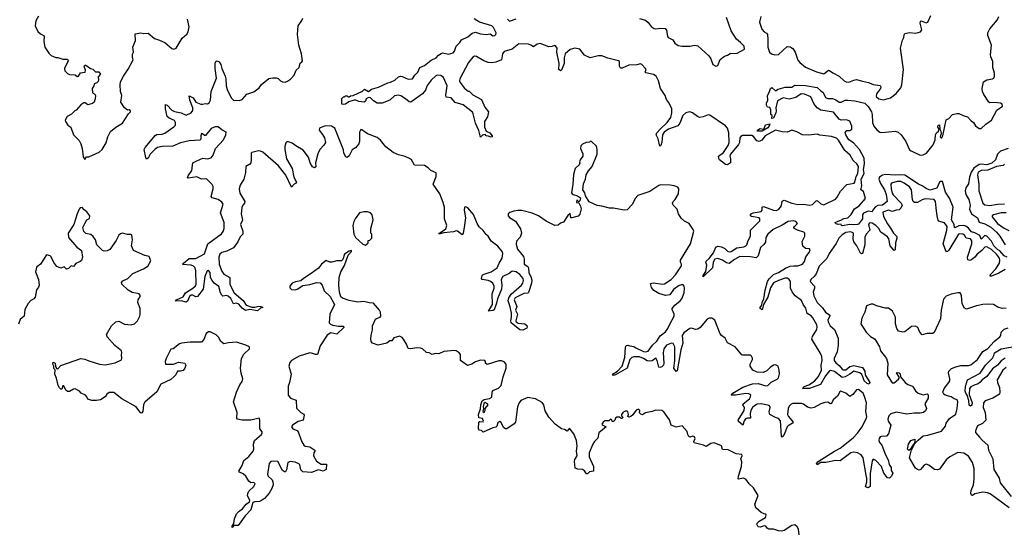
# Model space of a CAD drawing. Extents: x 2029826 to 2248070, y 228728 to 402406.
# Tile 81 of 256: x 2138029 to 2148236, y 284282 to 289600. Entities that reach past the tile are written whole.
import ezdxf

# ---------------------------------------------------------------- set-up
doc = ezdxf.new("R2010")
doc.units = 0

msp = doc.modelspace()

# ---------------------------------------------------------------- linework, layer by layer
at = {"layer": '0CON10XD'}
for points in [[(2138223, 289637), (2138195, 289590), (2138189, 289535), (2138218, 289478), (2138245, 289452), (2138282, 289432), (2138280, 289375), (2138291, 289315), (2138332, 289252), (2138355, 289228), (2138405, 289208), (2138425, 289208), (2138475, 289192), (2138525, 289190), (2138530, 289175), (2138494, 289095), (2138495, 289070), (2138525, 289042), (2138545, 289032), (2138605, 289028), (2138625, 289010), (2138637, 289013), (2138660, 289050), (2138708, 289055), (2138712, 289075), (2138698, 289115), (2138705, 289130), (2138715, 289130), (2138763, 289093), (2138788, 289088), (2138815, 289060), (2138848, 289058), (2138867, 289035), (2138844, 289006), (2138847, 288975), (2138841, 288959), (2138830, 288945), (2138802, 288935), (2138797, 288913), (2138780, 288885), (2138785, 288840), (2138808, 288828), (2138813, 288813), (2138812, 288778), (2138800, 288745), (2138785, 288730), (2138735, 288718), (2138707, 288737), (2138694, 288736), (2138664, 288716), (2138615, 288660), (2138600, 288655), (2138565, 288620), (2138520, 288595), (2138501, 288559), (2138503, 288545), (2138527, 288507), (2138558, 288485), (2138586, 288406), (2138645, 288348), (2138664, 288314), (2138678, 288265), (2138688, 288178), (2138705, 288150)], [(2138705, 288150), (2138722, 288178), (2138745, 288178), (2138815, 288207), (2138854, 288226), (2138885, 288252), (2138925, 288322), (2138942, 288385), (2138971, 288439), (2139025, 288484), (2139096, 288525), (2139156, 288624), (2139177, 288645), (2139176, 288655), (2139165, 288666), (2139145, 288663), (2139114, 288685), (2139078, 288745), (2139088, 288815), (2139074, 288855), (2139069, 288925), (2139074, 288956), (2139104, 289015), (2139153, 289087), (2139206, 289184), (2139197, 289207), (2139197, 289243), (2139207, 289265), (2139200, 289315), (2139230, 289385), (2139227, 289453), (2139285, 289463), (2139317, 289457), (2139359, 289459), (2139428, 289405), (2139478, 289388), (2139532, 289362), (2139605, 289301), (2139625, 289294), (2139652, 289305), (2139713, 289407), (2139760, 289450), (2139774, 289475), (2139786, 289525), (2139768, 289605)], [(2140324, 287586), (2140339, 287521), (2140317, 287475), (2140342, 287405), (2140341, 287375), (2140314, 287346), (2140291, 287295), (2140245, 287233), (2140175, 287200), (2140124, 287185), (2140105, 287166), (2140092, 287135), (2140095, 287065), (2140125, 286991), (2140145, 286961), (2140207, 286925), (2140206, 286854), (2140253, 286765), (2140346, 286686), (2140375, 286639), (2140435, 286616), (2140465, 286616), (2140507, 286627), (2140530, 286625), (2140550, 286615), (2140525, 286608), (2140495, 286580), (2140415, 286593), (2140368, 286582), (2140335, 286608), (2140299, 286649), (2140275, 286658), (2140245, 286652), (2140216, 286706), (2140191, 286731), (2140172, 286738), (2140135, 286733), (2140125, 286742), (2140112, 286765), (2140092, 286832), (2140044, 286865), (2140023, 286893), (2140007, 286925), (2140005, 286978), (2139985, 286998), (2139972, 286995), (2139948, 286935), (2139930, 286805), (2139872, 286728), (2139855, 286726), (2139825, 286742), (2139805, 286743), (2139790, 286730), (2139769, 286681), (2139755, 286669), (2139704, 286684), (2139645, 286680), (2139654, 286695), (2139722, 286725), (2139747, 286765), (2139825, 286815), (2139852, 286838), (2139858, 286855), (2139855, 286995), (2139847, 287027), (2139832, 287042), (2139805, 287054), (2139721, 287061), (2139717, 287065), (2139726, 287075), (2139785, 287124), (2139855, 287123), (2139945, 287171), (2139979, 287275), (2140122, 287378), (2140138, 287402), (2140148, 287435), (2140147, 287495), (2140112, 287595), (2140137, 287685), (2140126, 287706), (2140085, 287736), (2140025, 287753), (2140013, 287765), (2140036, 287845), (2140035, 287871), (2140025, 287890), (2139965, 287949), (2139915, 287946), (2139865, 287970), (2139775, 287957), (2139770, 287960), (2139775, 287980), (2139812, 288035), (2139825, 288114), (2139864, 288136), (2139928, 288162), (2139975, 288158), (2140015, 288167), (2140035, 288195), (2140060, 288265), (2140140, 288355), (2140167, 288405), (2140169, 288435), (2140125, 288459), (2140085, 288490), (2140055, 288490), (2140015, 288470), (2139955, 288398), (2139945, 288398), (2139925, 288416), (2139915, 288418), (2139905, 288395), (2139905, 288360), (2139895, 288350), (2139785, 288342), (2139695, 288322), (2139615, 288289), (2139505, 288284), (2139457, 288273), (2139433, 288257), (2139382, 288205), (2139359, 288165), (2139345, 288153), (2139335, 288170), (2139320, 288255), (2139328, 288275), (2139419, 288381), (2139432, 288398), (2139451, 288409), (2139505, 288412), (2139535, 288423), (2139625, 288488), (2139643, 288507), (2139644, 288535), (2139633, 288553), (2139577, 288577), (2139558, 288595), (2139539, 288675), (2139541, 288719), (2139558, 288715), (2139605, 288660), (2139635, 288647), (2139703, 288633), (2139755, 288608), (2139806, 288635), (2139823, 288657), (2139822, 288685), (2139792, 288765), (2139785, 288810), (2139828, 288788), (2139855, 288746), (2139905, 288724), (2139925, 288723), (2139955, 288732), (2139975, 288729), (2139994, 288736), (2140006, 288764), (2140013, 288855), (2140070, 288995), (2140054, 289095), (2140055, 289150), (2140062, 289165), (2140075, 289172), (2140095, 289162), (2140114, 289134), (2140124, 289095), (2140159, 289015), (2140166, 288985), (2140169, 288915), (2140179, 288875), (2140220, 288790), (2140245, 288764), (2140303, 288763), (2140335, 288773), (2140383, 288827), (2140455, 288852), (2140512, 288895), (2140535, 288929), (2140611, 288989), (2140652, 288998), (2140687, 288997), (2140710, 288990), (2140733, 288965), (2140754, 288954), (2140782, 288952), (2140805, 288962), (2140835, 288982), (2140875, 289025), (2140895, 289077), (2140926, 289105), (2140935, 289148), (2140955, 289162), (2140961, 289175), (2140951, 289245), (2140924, 289335), (2140910, 289445), (2140917, 289535), (2140952, 289592), (2140963, 289615)], [(2143647, 289075), (2143635, 289068), (2143619, 289085), (2143622, 289145), (2143598, 289265), (2143601, 289305), (2143585, 289329), (2143575, 289334), (2143545, 289321), (2143515, 289320), (2143425, 289353), (2143394, 289345), (2143355, 289317), (2143327, 289337), (2143305, 289345), (2143205, 289351), (2143135, 289296), (2143050, 289270), (2143035, 289245), (2143025, 289183), (2142965, 289161), (2142925, 289153), (2142885, 289155), (2142842, 289172), (2142765, 289219), (2142745, 289222), (2142725, 289210), (2142682, 289155), (2142590, 288985), (2142589, 288965), (2142595, 288947), (2142635, 288892), (2142665, 288870), (2142675, 288860), (2142688, 288858), (2142725, 288822), (2142815, 288772), (2142851, 288691), (2142888, 288645), (2142879, 288591), (2142848, 288545), (2142849, 288485), (2142865, 288442), (2142901, 288425), (2142926, 288395), (2142926, 288384), (2142915, 288380), (2142885, 288393), (2142864, 288394), (2142855, 288410), (2142825, 288402), (2142805, 288380), (2142789, 288449), (2142753, 288525), (2142730, 288625), (2142722, 288642), (2142626, 288716), (2142545, 288740), (2142501, 288791), (2142450, 288795), (2142447, 288817), (2142459, 288915), (2142421, 289001), (2142395, 289020), (2142355, 289023), (2142342, 289018), (2142295, 288972), (2142254, 288916), (2142235, 288868), (2142205, 288831), (2142085, 288744), (2142065, 288749), (2142030, 288780), (2141981, 288811), (2141955, 288818), (2141915, 288811), (2141865, 288764), (2141785, 288735), (2141734, 288734), (2141695, 288760), (2141665, 288791), (2141645, 288794), (2141621, 288779), (2141613, 288755), (2141600, 288745), (2141545, 288750), (2141515, 288764), (2141495, 288764), (2141441, 288749), (2141405, 288724), (2141385, 288720), (2141370, 288725), (2141368, 288782), (2141385, 288800), (2141395, 288800), (2141405, 288810), (2141425, 288810), (2141435, 288800), (2141445, 288800), (2141458, 288812), (2141486, 288814), (2141581, 288859), (2141605, 288878), (2141646, 288854), (2141675, 288881), (2141749, 288901), (2141844, 288945), (2141872, 288952), (2141918, 288972), (2141955, 289007), (2141975, 289015), (2141995, 289012), (2142055, 288982), (2142102, 288988), (2142124, 289025), (2142156, 289055), (2142177, 289103), (2142225, 289126), (2142295, 289182), (2142346, 289204), (2142369, 289231), (2142399, 289251), (2142415, 289255), (2142473, 289243), (2142523, 289257), (2142535, 289275), (2142553, 289327), (2142592, 289365), (2142608, 289392), (2142675, 289422), (2142718, 289462), (2142755, 289471), (2142805, 289453), (2142865, 289447), (2142905, 289453), (2142935, 289432), (2142955, 289437), (2142965, 289446), (2142969, 289465), (2142939, 289519), (2142925, 289535), (2142795, 289576), (2142739, 289609)], [(2143085, 289606), (2143106, 289586), (2143175, 289608)], [(2144454, 289614), (2144518, 289595), (2144545, 289570), (2144575, 289530), (2144605, 289510), (2144625, 289505), (2144673, 289513), (2144719, 289509), (2144733, 289493), (2144744, 289426), (2144751, 289415), (2144801, 289391), (2144822, 289355), (2144855, 289331), (2144895, 289324), (2144975, 289326), (2145025, 289335), (2145060, 289330), (2145172, 289225), (2145194, 289194), (2145215, 289136), (2145245, 289119), (2145267, 289125), (2145292, 289188), (2145335, 289223), (2145368, 289232), (2145395, 289250), (2145466, 289254), (2145542, 289295), (2145538, 289325), (2145500, 289365), (2145459, 289399), (2145403, 289483), (2145355, 289624)], [(2145713, 289635), (2145699, 289575), (2145721, 289501), (2145745, 289475), (2145770, 289460), (2145781, 289445), (2145786, 289395), (2145783, 289315), (2145803, 289265), (2145824, 289245), (2145856, 289236), (2145895, 289239), (2145985, 289323), (2146015, 289320), (2146045, 289300), (2146069, 289265), (2146095, 289182), (2146115, 289156), (2146175, 289109), (2146288, 289058), (2146365, 289040), (2146415, 289076), (2146425, 289074), (2146458, 289048), (2146525, 289014), (2146575, 288965), (2146596, 288956), (2146625, 288952), (2146675, 288974), (2146705, 288981), (2146765, 288961), (2146829, 288949), (2146875, 288927), (2146948, 288918), (2146956, 288905), (2146951, 288885), (2146910, 288830), (2146908, 288805), (2146935, 288780), (2146985, 288769), (2147055, 288789), (2147115, 288836), (2147164, 288895), (2147174, 288926), (2147191, 289085), (2147159, 289305), (2147181, 289389), (2147196, 289415), (2147197, 289443), (2147205, 289458), (2147255, 289466), (2147319, 289461), (2147366, 289474), (2147380, 289495), (2147364, 289564), (2147367, 289583), (2147375, 289587), (2147425, 289567), (2147444, 289576), (2147476, 289645)], [(2148098, 289215), (2148094, 289235), (2148103, 289335), (2148066, 289435), (2148067, 289465), (2148086, 289504), (2148161, 289595), (2148179, 289635)], [(2148245, 287007), (2148179, 286971), (2148105, 286941), (2148090, 286940), (2148094, 286955), (2148147, 287015), (2148187, 287075), (2148190, 287105), (2148185, 287125), (2148155, 287168), (2148103, 287215), (2148055, 287243), (2148035, 287240), (2148004, 287206), (2147955, 287166), (2147932, 287138), (2147895, 287109), (2147875, 287102), (2147859, 287109), (2147854, 287135), (2147898, 287275), (2147899, 287305), (2147885, 287327), (2147842, 287332), (2147824, 287365), (2147806, 287375), (2147775, 287379), (2147763, 287375), (2147662, 287208), (2147645, 287191), (2147635, 287195), (2147603, 287275), (2147642, 287415), (2147645, 287455), (2147615, 287494), (2147555, 287510), (2147542, 287545), (2147534, 287616), (2147523, 287713), (2147508, 287735), (2147415, 287742), (2147385, 287733), (2147335, 287704), (2147305, 287704), (2147293, 287713), (2147285, 287735), (2147274, 287835), (2147253, 287865), (2147199, 287905), (2147165, 287922), (2147125, 287923), (2147067, 287905), (2147061, 287895), (2147063, 287845), (2147075, 287800), (2147085, 287782), (2147166, 287695), (2147176, 287675), (2147165, 287646), (2147145, 287629), (2147115, 287625), (2147075, 287609), (2147035, 287625), (2146977, 287603), (2146985, 287557), (2147025, 287482), (2147058, 287438), (2147088, 287385), (2147122, 287352), (2147123, 287335), (2147108, 287285), (2147106, 287214), (2147095, 287206), (2147090, 287210), (2147052, 287255), (2147039, 287325), (2147025, 287347), (2146957, 287397), (2146935, 287435), (2146906, 287465), (2146865, 287488), (2146845, 287491), (2146834, 287486), (2146830, 287475), (2146841, 287415), (2146805, 287374), (2146791, 287345), (2146789, 287265), (2146765, 287173), (2146755, 287170), (2146745, 287177), (2146709, 287255), (2146675, 287295), (2146669, 287325), (2146672, 287385), (2146645, 287398), (2146595, 287391), (2146555, 287367), (2146520, 287335), (2146493, 287277), (2146421, 287175), (2146396, 287124), (2146316, 287044), (2146286, 286964), (2146265, 286935), (2146232, 286905), (2146225, 286885), (2146267, 286835), (2146269, 286815), (2146255, 286775), (2146263, 286735), (2146295, 286665), (2146352, 286612), (2146383, 286565), (2146429, 286535), (2146429, 286525), (2146408, 286485), (2146411, 286465), (2146432, 286425), (2146476, 286386), (2146515, 286295), (2146513, 286225), (2146502, 286155), (2146471, 286085), (2146473, 286063), (2146490, 286040), (2146525, 286013), (2146554, 285975), (2146565, 285969), (2146595, 285969), (2146635, 286001), (2146675, 286012), (2146765, 285991), (2146790, 285955), (2146794, 285915), (2146842, 285835), (2146835, 285818), (2146815, 285824), (2146782, 285855), (2146770, 285895), (2146759, 285919), (2146737, 285937), (2146675, 285955), (2146635, 285923), (2146585, 285895), (2146555, 285888), (2146475, 285950), (2146435, 285961), (2146424, 285956), (2146384, 285906), (2146329, 285815), (2146217, 285775), (2146148, 285775), (2146150, 285785), (2146162, 285795), (2146209, 285811), (2146270, 285850), (2146310, 285900), (2146341, 285965), (2146337, 286015), (2146348, 286065), (2146343, 286105), (2146327, 286145), (2146241, 286285), (2146248, 286315), (2146291, 286385), (2146297, 286413), (2146291, 286435), (2146252, 286508), (2146235, 286529), (2146193, 286553), (2146177, 286607), (2146152, 286645), (2146135, 286687), (2146069, 286735), (2146036, 286776), (2146021, 286815), (2146019, 286885), (2146005, 286905), (2145985, 286917), (2145965, 286917), (2145894, 286896), (2145845, 286871), (2145811, 286819), (2145785, 286722), (2145741, 286645), (2145731, 286599), (2145725, 286591), (2145706, 286605), (2145704, 286615), (2145722, 286638), (2145725, 286667), (2145744, 286705), (2145756, 286795), (2145782, 286885), (2145797, 286913), (2145845, 286955), (2145895, 286978), (2145968, 287022), (2146015, 287043), (2146055, 287046), (2146095, 287047), (2146145, 287064), (2146165, 287092), (2146179, 287141), (2146214, 287185), (2146223, 287213), (2146215, 287222), (2146175, 287228), (2146149, 287249), (2146142, 287298), (2146169, 287355), (2146169, 287385), (2146157, 287397), (2146093, 287415), (2146058, 287435), (2146053, 287445), (2146060, 287455), (2146092, 287485), (2146076, 287505), (2146050, 287515), (2145995, 287508), (2145933, 287467), (2145839, 287425), (2145784, 287375), (2145765, 287340), (2145759, 287291), (2145743, 287267), (2145710, 287235), (2145685, 287151), (2145665, 287128), (2145605, 287139), (2145495, 287143), (2145438, 287112), (2145385, 287072), (2145355, 287078), (2145316, 287106), (2145265, 287123), (2145234, 287116), (2145218, 287085), (2145210, 287025), (2145113, 286933), (2145115, 286947), (2145141, 286989), (2145152, 287055), (2145142, 287085), (2145144, 287095), (2145178, 287122), (2145220, 287180), (2145245, 287241), (2145265, 287251), (2145305, 287245), (2145340, 287225), (2145367, 287197), (2145385, 287192), (2145405, 287195), (2145465, 287233), (2145536, 287244), (2145557, 287253), (2145567, 287265), (2145580, 287310), (2145606, 287355), (2145605, 287415), (2145701, 287515), (2145702, 287535), (2145694, 287545), (2145617, 287557), (2145606, 287565), (2145605, 287575), (2145613, 287587), (2145634, 287596), (2145715, 287611), (2145725, 287625), (2145725, 287655), (2145741, 287661), (2145842, 287625), (2145875, 287622), (2145898, 287635), (2145916, 287655), (2145926, 287674), (2145934, 287716), (2145953, 287727), (2146034, 287695), (2146095, 287684), (2146155, 287685), (2146215, 287676), (2146248, 287682), (2146285, 287721), (2146295, 287724), (2146335, 287690), (2146365, 287681), (2146485, 287738), (2146505, 287760), (2146539, 287821), (2146605, 287891), (2146678, 287905), (2146686, 287915), (2146701, 287975), (2146718, 288005), (2146725, 288078), (2146709, 288105), (2146670, 288140), (2146639, 288195), (2146583, 288243), (2146519, 288349), (2146495, 288371), (2146445, 288388), (2146325, 288401), (2146295, 288413), (2146205, 288402), (2146145, 288404), (2146085, 288436), (2146035, 288454), (2145985, 288434), (2145935, 288436), (2145865, 288455), (2145758, 288395), (2145721, 288349), (2145695, 288335), (2145672, 288342), (2145635, 288390), (2145620, 288400), (2145522, 288398), (2145505, 288390), (2145495, 288376), (2145492, 288325), (2145482, 288305), (2145398, 288205), (2145391, 288185), (2145399, 288155), (2145396, 288114), (2145365, 288093), (2145345, 288097), (2145283, 288145), (2145275, 288160), (2145274, 288185), (2145325, 288224), (2145374, 288294), (2145384, 288326), (2145381, 288425), (2145366, 288475), (2145345, 288500), (2145185, 288611), (2145165, 288612), (2145115, 288593), (2145075, 288586), (2145055, 288595), (2145004, 288635), (2144975, 288644), (2144935, 288633), (2144904, 288605), (2144873, 288525), (2144851, 288499), (2144755, 288464), (2144711, 288435), (2144694, 288405), (2144685, 288329), (2144675, 288296), (2144665, 288287), (2144647, 288365), (2144628, 288405), (2144635, 288425), (2144671, 288469), (2144741, 288535), (2144780, 288585), (2144789, 288635), (2144788, 288678), (2144756, 288745), (2144735, 288772), (2144721, 288815), (2144672, 288885), (2144651, 288965), (2144628, 289015), (2144601, 289031), (2144520, 289050), (2144514, 289055), (2144523, 289085), (2144518, 289095), (2144478, 289135), (2144465, 289141), (2144425, 289131), (2144345, 289129), (2144275, 289098), (2144259, 289099), (2144248, 289118), (2144246, 289165), (2144236, 289175), (2144125, 289200), (2144065, 289225), (2144025, 289225), (2143942, 289205), (2143885, 289233), (2143835, 289295), (2143784, 289306), (2143735, 289292), (2143685, 289246), (2143675, 289205), (2143672, 289145), (2143647, 289075)], [(2148265, 287136), (2148235, 287151), (2148191, 287201), (2148165, 287217), (2148128, 287255), (2148103, 287303), (2148055, 287354), (2148035, 287360), (2147995, 287322), (2147981, 287361), (2147929, 287389), (2147895, 287400), (2147866, 287436), (2147839, 287459), (2147815, 287464), (2147765, 287463), (2147725, 287442), (2147719, 287445), (2147716, 287475), (2147688, 287525), (2147705, 287656), (2147669, 287749), (2147625, 287810), (2147595, 287921), (2147575, 287921), (2147565, 287914), (2147535, 287853), (2147489, 287839), (2147465, 287832), (2147425, 287848), (2147386, 287876), (2147345, 287893), (2147206, 287986), (2147165, 287992), (2147105, 287988), (2147005, 287993), (2146975, 287987), (2146942, 287965), (2146936, 287945), (2146951, 287901), (2146994, 287835), (2147011, 287785), (2147022, 287715), (2146975, 287675), (2146925, 287672), (2146901, 287659), (2146878, 287632), (2146865, 287606), (2146825, 287613), (2146778, 287592), (2146765, 287575), (2146765, 287534), (2146725, 287480), (2146715, 287475), (2146675, 287471), (2146635, 287476), (2146555, 287462), (2146548, 287465), (2146545, 287480), (2146515, 287476), (2146492, 287482), (2146480, 287495), (2146541, 287519), (2146571, 287539), (2146615, 287546), (2146650, 287580), (2146683, 287637), (2146731, 287669), (2146796, 287745), (2146777, 287817), (2146748, 287835), (2146758, 287875), (2146752, 287945), (2146785, 288005), (2146776, 288045), (2146788, 288105), (2146785, 288165), (2146734, 288255), (2146674, 288324), (2146625, 288354), (2146593, 288405), (2146588, 288425), (2146596, 288444), (2146605, 288450), (2146635, 288451), (2146656, 288464), (2146656, 288494), (2146635, 288548), (2146601, 288561), (2146545, 288557), (2146525, 288569), (2146465, 288640), (2146335, 288660), (2146296, 288685), (2146264, 288725), (2146229, 288799), (2146165, 288828), (2146129, 288831), (2146076, 288794), (2146005, 288777), (2145945, 288789), (2145885, 288760), (2145867, 288685), (2145871, 288655), (2145867, 288635), (2145845, 288578), (2145825, 288574), (2145830, 288605), (2145817, 288617), (2145816, 288666), (2145805, 288688), (2145782, 288692), (2145772, 288712), (2145772, 288735), (2145783, 288765), (2145780, 288815), (2145798, 288845), (2145812, 288885), (2145825, 288898), (2145865, 288863), (2145892, 288878), (2145965, 288900), (2146035, 288899), (2146065, 288921), (2146175, 288918), (2146295, 288896), (2146335, 288862), (2146358, 288845), (2146383, 288793), (2146405, 288784), (2146455, 288782), (2146489, 288769), (2146525, 288745), (2146545, 288744), (2146586, 288764), (2146614, 288766), (2146685, 288760), (2146792, 288735), (2146825, 288700), (2146858, 288645), (2146866, 288615), (2146870, 288535), (2146884, 288495), (2146915, 288457), (2146945, 288435), (2146965, 288429), (2147105, 288444), (2147135, 288434), (2147167, 288405), (2147216, 288335), (2147255, 288250), (2147269, 288239), (2147365, 288195), (2147395, 288199), (2147428, 288215), (2147499, 288301), (2147521, 288355), (2147524, 288406), (2147532, 288425), (2147553, 288445), (2147560, 288465), (2147548, 288485), (2147552, 288505), (2147565, 288510), (2147568, 288465), (2147579, 288445), (2147583, 288415), (2147572, 288385), (2147583, 288373), (2147590, 288375), (2147600, 288395), (2147635, 288560), (2147660, 288575), (2147700, 288615), (2147745, 288628), (2147765, 288628), (2147810, 288605), (2147855, 288592), (2147892, 288552), (2147918, 288535), (2147939, 288499), (2147975, 288471), (2147995, 288470), (2148043, 288515), (2148105, 288557), (2148160, 288660), (2148216, 288704), (2148214, 288724), (2148195, 288734), (2148135, 288742), (2148085, 288737), (2148075, 288743), (2148023, 288825), (2148011, 288855), (2148008, 288885), (2148020, 288955), (2148056, 288976), (2148115, 288988), (2148126, 288995), (2148133, 289015), (2148133, 289045), (2148118, 289105), (2148116, 289165), (2148098, 289215)], [(2146804, 284874), (2146773, 285053), (2146753, 285085), (2146715, 285105), (2146675, 285112), (2146645, 285105), (2146535, 285025), (2146485, 285026), (2146385, 285005), (2146333, 285007), (2146295, 284982), (2146289, 284995), (2146305, 285016), (2146475, 285123), (2146536, 285154), (2146669, 285261), (2146715, 285310), (2146758, 285372), (2146808, 285465), (2146810, 285485), (2146800, 285535), (2146807, 285625), (2146788, 285692), (2146774, 285724), (2146725, 285762), (2146705, 285759), (2146665, 285710), (2146635, 285691), (2146595, 285725), (2146543, 285747), (2146530, 285740), (2146507, 285693), (2146463, 285657), (2146445, 285618), (2146435, 285616), (2146405, 285631), (2146375, 285629), (2146335, 285615), (2146265, 285575), (2146235, 285571), (2146195, 285581), (2146155, 285612), (2146135, 285618), (2146045, 285619), (2146025, 285612), (2146005, 285589), (2145995, 285565), (2145990, 285505), (2145998, 285485), (2146046, 285425), (2146042, 285415), (2145995, 285388), (2145984, 285375), (2145955, 285298), (2145935, 285269), (2145928, 285278), (2145915, 285439), (2145895, 285464), (2145865, 285472), (2145806, 285505), (2145799, 285531), (2145810, 285575), (2145809, 285585), (2145797, 285597), (2145715, 285615), (2145675, 285610), (2145645, 285595), (2145625, 285576), (2145608, 285545), (2145603, 285515), (2145606, 285465), (2145575, 285466), (2145552, 285458), (2145540, 285440), (2145525, 285393), (2145480, 285430), (2145478, 285445), (2145539, 285545), (2145543, 285575), (2145527, 285605), (2145528, 285615), (2145596, 285665), (2145606, 285686), (2145607, 285707), (2145589, 285719), (2145555, 285722), (2145448, 285705), (2145404, 285705), (2145423, 285725), (2145525, 285787), (2145625, 285821), (2145685, 285825), (2145765, 285802), (2145786, 285804), (2145819, 285841), (2145881, 285869), (2145896, 285884), (2145906, 285925), (2145902, 285965), (2145893, 286005), (2145865, 286021), (2145845, 286017), (2145808, 285992), (2145774, 285956), (2145735, 285939), (2145675, 285942), (2145628, 285965), (2145602, 286005), (2145600, 286025), (2145626, 286074), (2145625, 286090), (2145615, 286108), (2145605, 286120), (2145525, 286118), (2145515, 286122), (2145446, 286206), (2145365, 286248), (2145342, 286295), (2145304, 286324), (2145292, 286342), (2145235, 286482), (2145205, 286502), (2145175, 286502), (2145155, 286492), (2145083, 286407), (2145060, 286390), (2145035, 286386), (2144995, 286399), (2144976, 286396), (2144915, 286352), (2144898, 286325), (2144905, 286245), (2144883, 286175), (2144845, 285957), (2144835, 285949), (2144811, 285985), (2144820, 286060), (2144822, 286205), (2144805, 286240), (2144785, 286245), (2144735, 286222), (2144705, 286184), (2144699, 286145), (2144708, 286035), (2144702, 286015), (2144685, 285999), (2144665, 285992), (2144655, 285996), (2144638, 286065), (2144625, 286087), (2144585, 286061), (2144555, 286057), (2144535, 286061), (2144495, 286085), (2144455, 286101), (2144396, 286104), (2144375, 286095), (2144355, 286074), (2144325, 285984), (2144205, 285916), (2144180, 285910), (2144174, 285915), (2144181, 285925), (2144227, 285953), (2144273, 286005), (2144301, 286095), (2144309, 286201), (2144315, 286221), (2144335, 286225), (2144355, 286215), (2144395, 286209), (2144417, 286197), (2144495, 286159), (2144515, 286155), (2144545, 286161), (2144590, 286225), (2144633, 286265), (2144670, 286320), (2144725, 286362), (2144749, 286395), (2144768, 286442), (2144814, 286524), (2144814, 286545), (2144792, 286592), (2144794, 286605), (2144821, 286639), (2144876, 286684), (2144894, 286705), (2144917, 286765), (2144922, 286815), (2144918, 286835), (2144905, 286853), (2144865, 286844), (2144808, 286802), (2144769, 286745), (2144725, 286737), (2144655, 286759), (2144602, 286792), (2144580, 286820), (2144568, 286862), (2144595, 286870), (2144695, 286856), (2144715, 286859), (2144784, 286906), (2144828, 286952), (2144888, 287045), (2144890, 287065), (2144879, 287085), (2144879, 287105), (2144983, 287275), (2145016, 287405), (2145010, 287425), (2144970, 287485), (2144921, 287511), (2144885, 287540), (2144859, 287585), (2144844, 287634), (2144802, 287675), (2144798, 287695), (2144803, 287715), (2144824, 287736), (2144859, 287795), (2144862, 287845), (2144853, 287863), (2144815, 287876), (2144772, 287882), (2144675, 287887), (2144655, 287881), (2144562, 287818), (2144438, 287775), (2144411, 287745), (2144383, 287685), (2144325, 287627), (2144295, 287624), (2144184, 287644), (2144144, 287644), (2144065, 287667), (2144015, 287673), (2143932, 287712), (2143894, 287774), (2143888, 287805), (2143868, 287835), (2143874, 287896), (2143893, 287945), (2143900, 287990), (2143925, 288032), (2143962, 288078), (2144016, 288205), (2144016, 288255), (2144007, 288287), (2143958, 288338), (2143945, 288340), (2143935, 288330), (2143903, 288327), (2143865, 288308), (2143845, 288290), (2143842, 288265), (2143867, 288207), (2143868, 288185), (2143840, 288145), (2143833, 288125), (2143836, 288114), (2143828, 288095), (2143787, 288055), (2143769, 287995), (2143764, 287895), (2143751, 287805), (2143755, 287793), (2143768, 287785), (2143812, 287772), (2143842, 287752), (2143835, 287720), (2143825, 287710), (2143805, 287730), (2143800, 287705), (2143825, 287700), (2143844, 287665), (2143848, 287638), (2143836, 287584), (2143818, 287562), (2143753, 287543), (2143742, 287545), (2143735, 287590), (2143710, 287570), (2143665, 287500), (2143635, 287488), (2143612, 287468), (2143576, 287464), (2143485, 287510), (2143406, 287566), (2143342, 287592), (2143235, 287620), (2143195, 287622), (2143150, 287615), (2143110, 287600), (2143094, 287585), (2143092, 287565), (2143105, 287547), (2143170, 287510), (2143222, 287432), (2143230, 287385), (2143217, 287345), (2143179, 287301), (2143175, 287270), (2143191, 287221), (2143252, 287142), (2143259, 287115), (2143257, 287065), (2143295, 287040), (2143304, 287025), (2143308, 286975), (2143328, 286935), (2143337, 286897), (2143334, 286866), (2143305, 286769), (2143295, 286763), (2143255, 286760), (2143199, 286731), (2143166, 286715), (2143156, 286695), (2143183, 286625), (2143168, 286585), (2143190, 286545), (2143173, 286475), (2143176, 286465), (2143195, 286452), (2143265, 286445), (2143285, 286426), (2143289, 286415), (2143285, 286400), (2143245, 286378), (2143215, 286384), (2143124, 286455), (2143120, 286475), (2143129, 286515), (2143128, 286555), (2143115, 286622), (2143093, 286683), (2143101, 286715), (2143125, 286753), (2143231, 286845), (2143244, 286866), (2143251, 286895), (2143247, 286915), (2143215, 286957), (2143175, 286985), (2143135, 286991), (2143103, 286967), (2143038, 286935), (2143021, 286905), (2143028, 286845), (2143023, 286805), (2142981, 286705), (2142971, 286659), (2142949, 286591), (2142935, 286582), (2142890, 286575), (2142931, 286645), (2142926, 286755), (2142949, 286815), (2142949, 286835), (2142933, 286865), (2142911, 286885), (2142885, 286895), (2142824, 286904), (2142816, 286916), (2142824, 286945), (2142835, 286958), (2142915, 286985), (2142978, 287025), (2142998, 287075), (2143030, 287125), (2143036, 287175), (2143032, 287195), (2142985, 287252), (2142915, 287303), (2142887, 287355), (2142865, 287371), (2142835, 287414), (2142792, 287452), (2142772, 287485), (2142735, 287578), (2142675, 287648), (2142655, 287660), (2142640, 287655), (2142638, 287625), (2142649, 287545), (2142637, 287443), (2142626, 287384), (2142615, 287368), (2142567, 287407), (2142555, 287409), (2142525, 287398), (2142425, 287389), (2142374, 287374), (2142380, 287385), (2142445, 287431), (2142457, 287465), (2142434, 287535), (2142434, 287655), (2142420, 287705), (2142386, 287795), (2142314, 287894), (2142348, 287975), (2142345, 288010), (2142290, 288035), (2142263, 288063), (2142225, 288086), (2142122, 288092), (2142090, 288145), (2142070, 288160), (2142025, 288182), (2141955, 288198), (2141902, 288222), (2141825, 288282), (2141769, 288349), (2141735, 288378), (2141636, 288416), (2141575, 288457), (2141565, 288460), (2141552, 288435), (2141553, 288345), (2141545, 288312), (2141509, 288271), (2141475, 288250), (2141445, 288189), (2141425, 288171), (2141409, 288179), (2141390, 288215), (2141385, 288251), (2141295, 288476), (2141260, 288495), (2141195, 288499), (2141138, 288475), (2141132, 288455), (2141169, 288409), (2141187, 288375), (2141198, 288325), (2141183, 288297), (2141140, 288255), (2141120, 288210), (2141096, 288116), (2141099, 288075), (2141085, 288064), (2141064, 288075), (2141041, 288115), (2141023, 288175), (2140968, 288248), (2140892, 288292), (2140855, 288320), (2140815, 288332), (2140798, 288332), (2140787, 288323), (2140778, 288285), (2140777, 288255), (2140796, 288155), (2140853, 288055), (2140871, 287965), (2140898, 287915), (2140896, 287905), (2140875, 287893), (2140845, 287864), (2140787, 287987), (2140712, 288085), (2140549, 288225), (2140525, 288237), (2140505, 288238), (2140435, 288223), (2140427, 288215), (2140430, 288145), (2140424, 288116), (2140415, 288103), (2140374, 288076), (2140370, 288015), (2140351, 287945), (2140315, 287885), (2140303, 287847), (2140310, 287800), (2140363, 287715), (2140361, 287695), (2140342, 287675), (2140330, 287650), (2140324, 287586)], [(2145685, 288442), (2145676, 288445), (2145676, 288455), (2145705, 288470), (2145736, 288464), (2145747, 288473), (2145759, 288511), (2145805, 288520), (2145803, 288505), (2145785, 288480), (2145725, 288445), (2145685, 288442)], [(2148275, 288264), (2148196, 288235), (2148166, 288205), (2148145, 288145), (2148108, 288112), (2148055, 288093), (2147995, 288103), (2147975, 288099), (2147920, 288060), (2147892, 288018), (2147874, 287965), (2147865, 287899), (2147837, 287855), (2147829, 287825), (2147837, 287785), (2147867, 287735), (2147877, 287705), (2147881, 287675), (2147874, 287635), (2147895, 287585), (2147958, 287545), (2147975, 287499), (2148035, 287483), (2148095, 287447), (2148155, 287397), (2148190, 287355), (2148245, 287264)], [(2148237, 288103), (2148223, 288087), (2148155, 288078), (2148065, 288040), (2147995, 288035), (2147965, 288017), (2147959, 287989), (2147973, 287895), (2147972, 287825), (2148015, 287695), (2148035, 287680), (2148085, 287672), (2148165, 287688), (2148239, 287691)], [(2142007, 286287), (2141993, 286303), (2141965, 286318), (2141909, 286301), (2141885, 286270), (2141865, 286270), (2141835, 286243), (2141745, 286223), (2141685, 286243), (2141673, 286263), (2141670, 286285), (2141672, 286328), (2141686, 286384), (2141686, 286425), (2141718, 286492), (2141729, 286501), (2141765, 286514), (2141773, 286525), (2141770, 286565), (2141758, 286585), (2141695, 286660), (2141652, 286662), (2141595, 286677), (2141535, 286671), (2141445, 286687), (2141375, 286710), (2141358, 286725), (2141343, 286775), (2141336, 286846), (2141341, 286925), (2141357, 286985), (2141395, 287050), (2141433, 287157), (2141470, 287195), (2141470, 287205), (2141445, 287198), (2141395, 287167), (2141379, 287111), (2141365, 287098), (2141315, 287100), (2141265, 287083), (2141245, 287083), (2141205, 287101), (2141157, 287063), (2141126, 287024), (2141052, 286968), (2140970, 286915), (2140945, 286890), (2140888, 286882), (2140855, 286868), (2140830, 286835), (2140828, 286818), (2140845, 286802), (2140885, 286798), (2140905, 286803), (2140965, 286842), (2141035, 286852), (2141105, 286872), (2141145, 286871), (2141163, 286845), (2141185, 286788), (2141248, 286728), (2141294, 286645), (2141244, 286545), (2141236, 286455), (2141250, 286440), (2141275, 286430), (2141335, 286420), (2141385, 286420), (2141390, 286405), (2141315, 286337), (2141255, 286350), (2141215, 286328), (2141143, 286215), (2141115, 286126), (2141095, 286126), (2141055, 286141), (2141035, 286143), (2140925, 286111), (2140845, 286064), (2140828, 286045), (2140819, 286005), (2140843, 285923), (2140827, 285835), (2140812, 285798), (2140811, 285705), (2140835, 285672), (2140894, 285654), (2140900, 285570), (2140945, 285525), (2140975, 285506), (2140977, 285497), (2140966, 285444), (2140915, 285431), (2140858, 285395), (2140848, 285375), (2140862, 285355), (2140905, 285337), (2140914, 285324), (2140955, 285220), (2140976, 285186), (2140987, 285177), (2141038, 285168), (2141087, 285135), (2141090, 285125), (2141079, 285105), (2141074, 285075), (2141105, 285021), (2141155, 284990), (2141210, 284990), (2141206, 284934), (2141175, 284917), (2141125, 284930), (2141053, 284903), (2140965, 284908), (2140945, 284930), (2140932, 284982), (2140923, 284993), (2140885, 285010), (2140835, 285018), (2140809, 285005), (2140795, 284930), (2140785, 284910), (2140775, 284908), (2140754, 284924), (2140706, 285016), (2140665, 285020), (2140631, 285015), (2140614, 284995), (2140597, 284885), (2140605, 284864), (2140646, 284826), (2140654, 284805), (2140656, 284775), (2140642, 284735), (2140615, 284687), (2140565, 284633), (2140535, 284613), (2140515, 284603), (2140465, 284599), (2140445, 284590), (2140426, 284515), (2140365, 284453), (2140295, 284353), (2140249, 284351), (2140230, 284330), (2140230, 284345), (2140248, 284372), (2140257, 284423), (2140278, 284472), (2140305, 284502), (2140339, 284525), (2140377, 284573), (2140412, 284598), (2140416, 284615), (2140391, 284661), (2140394, 284685), (2140405, 284707), (2140455, 284757), (2140469, 284785), (2140455, 284797), (2140424, 284794), (2140404, 284814), (2140374, 284865), (2140345, 284890), (2140308, 284905), (2140302, 284915), (2140334, 284976), (2140353, 285027), (2140403, 285067), (2140448, 285125), (2140456, 285145), (2140454, 285195), (2140463, 285235), (2140534, 285295), (2140542, 285315), (2140542, 285325), (2140519, 285355), (2140520, 285445), (2140510, 285465), (2140425, 285444), (2140334, 285444), (2140288, 285455), (2140279, 285465), (2140282, 285525), (2140246, 285635), (2140278, 285735), (2140312, 285812), (2140334, 285846), (2140342, 285875), (2140324, 285934), (2140317, 285985), (2140329, 286085), (2140351, 286129), (2140410, 286185), (2140410, 286205), (2140374, 286224), (2140275, 286256), (2140192, 286248), (2140145, 286238), (2140115, 286262), (2140090, 286305), (2140065, 286332), (2140003, 286363), (2139985, 286361), (2139963, 286345), (2139938, 286282), (2139914, 286256), (2139795, 286256), (2139705, 286243), (2139684, 286236), (2139620, 286185), (2139595, 286182), (2139546, 286084), (2139537, 286055), (2139542, 286025), (2139622, 286028), (2139675, 286046), (2139740, 286035), (2139752, 286015), (2139742, 285985), (2139725, 285962), (2139695, 285953), (2139665, 285953), (2139646, 285914), (2139628, 285895), (2139595, 285868), (2139492, 285818), (2139451, 285739), (2139325, 285633), (2139313, 285607), (2139305, 285535), (2139295, 285520), (2139285, 285518), (2139235, 285582), (2139086, 285665), (2139005, 285731), (2138955, 285733), (2138932, 285715), (2138914, 285686), (2138865, 285656), (2138825, 285649), (2138775, 285649), (2138734, 285664), (2138726, 285686), (2138710, 285705), (2138665, 285724), (2138648, 285745), (2138605, 285769), (2138585, 285768), (2138545, 285741), (2138525, 285742), (2138506, 285756), (2138485, 285800), (2138475, 285802), (2138465, 285768), (2138455, 285766), (2138440, 285780), (2138428, 285805), (2138410, 285880), (2138392, 285922), (2138396, 285966), (2138382, 285982), (2138381, 286005), (2138371, 286025), (2138375, 286046), (2138395, 286038), (2138399, 286005), (2138412, 285982), (2138425, 285978), (2138455, 286012), (2138664, 286086), (2138705, 286079), (2138745, 286061), (2138855, 286028), (2138915, 286021), (2139019, 286041), (2139085, 286072), (2139089, 286085), (2139084, 286124), (2139089, 286145), (2139083, 286165), (2139015, 286220), (2138935, 286310), (2138927, 286335), (2138980, 286425), (2139025, 286466), (2139055, 286471), (2139115, 286442), (2139185, 286436), (2139220, 286445), (2139251, 286475), (2139275, 286523), (2139278, 286545), (2139276, 286605), (2139252, 286665), (2139256, 286694), (2139269, 286711), (2139282, 286735), (2139268, 286755), (2139195, 286769), (2139152, 286795), (2139088, 286855), (2139083, 286875), (2139099, 286891), (2139150, 286915), (2139203, 286967), (2139313, 287015), (2139356, 287044), (2139387, 287097), (2139370, 287145), (2139325, 287153), (2139207, 287207), (2139187, 287255), (2139199, 287315), (2139193, 287365), (2139185, 287373), (2139145, 287371), (2139095, 287387), (2139075, 287380), (2139056, 287364), (2139030, 287310), (2138963, 287215), (2138935, 287201), (2138905, 287199), (2138888, 287205), (2138829, 287265), (2138814, 287315), (2138790, 287350), (2138765, 287370), (2138715, 287382), (2138693, 287403), (2138684, 287445), (2138703, 287487), (2138726, 287524), (2138753, 287537), (2138757, 287565), (2138725, 287608), (2138696, 287626), (2138675, 287652), (2138655, 287648), (2138644, 287635), (2138623, 287587), (2138591, 287475), (2138532, 287385), (2138535, 287340), (2138621, 287241), (2138670, 287205), (2138680, 287135), (2138668, 287102), (2138655, 287090), (2138611, 287069), (2138585, 287040), (2138563, 287047), (2138535, 287018), (2138515, 287012), (2138490, 287035), (2138455, 287022), (2138415, 287040), (2138382, 287082), (2138355, 287140), (2138345, 287150), (2138305, 287160), (2138246, 287064), (2138208, 287035), (2138198, 287015), (2138194, 286984), (2138223, 286905), (2138229, 286845), (2138223, 286825), (2138204, 286796), (2138190, 286720), (2138177, 286703), (2138145, 286686), (2138116, 286655), (2138081, 286595), (2138074, 286526), (2138032, 286488), (2138015, 286442)], [(2141615, 287260), (2141640, 287285), (2141642, 287308), (2141658, 287312), (2141680, 287335), (2141680, 287375), (2141670, 287385), (2141670, 287435), (2141692, 287525), (2141682, 287575), (2141665, 287598), (2141635, 287608), (2141595, 287608), (2141550, 287595), (2141508, 287535), (2141492, 287505), (2141482, 287465), (2141493, 287375), (2141509, 287339), (2141585, 287270), (2141615, 287260)], [(2148255, 287595), (2148205, 287597), (2148123, 287577), (2148111, 287565), (2148111, 287555), (2148165, 287484), (2148235, 287436), (2148282, 287412)], [(2148255, 286608), (2148215, 286604), (2148169, 286619), (2148125, 286644), (2148065, 286650), (2148015, 286646), (2147949, 286631), (2147845, 286598), (2147821, 286611), (2147799, 286655), (2147791, 286735), (2147786, 286755), (2147777, 286765), (2147755, 286768), (2147685, 286752), (2147635, 286731), (2147605, 286702), (2147580, 286585), (2147574, 286495), (2147508, 286355), (2147494, 286346), (2147435, 286346), (2147385, 286332), (2147359, 286359), (2147340, 286405), (2147315, 286421), (2147274, 286416), (2147205, 286361), (2147185, 286359), (2147139, 286369), (2147122, 286395), (2147109, 286445), (2147107, 286515), (2147076, 286576), (2147036, 286606), (2147005, 286607), (2146911, 286631), (2146875, 286648), (2146855, 286650), (2146807, 286633), (2146791, 286565), (2146758, 286505), (2146750, 286445), (2146805, 286357), (2146850, 286315), (2146890, 286290), (2146909, 286265), (2146944, 286205), (2146954, 286165), (2147014, 286085), (2147028, 286035), (2147022, 285915), (2147065, 285844), (2147075, 285833), (2147095, 285832), (2147139, 285871), (2147148, 285888), (2147120, 285935), (2147125, 285940), (2147147, 285937), (2147157, 285927), (2147160, 285895), (2147207, 285835), (2147236, 285816), (2147285, 285798), (2147315, 285751), (2147344, 285724), (2147395, 285708), (2147435, 285717), (2147448, 285708), (2147448, 285675), (2147412, 285615), (2147430, 285565), (2147419, 285541), (2147398, 285525), (2147365, 285518), (2147301, 285519), (2147225, 285508), (2147115, 285530), (2147059, 285511), (2147040, 285490), (2147029, 285455), (2147033, 285435), (2147059, 285395), (2147035, 285303), (2147015, 285280), (2146963, 285277), (2146949, 285271), (2146938, 285255), (2146936, 285235), (2146942, 285215), (2146965, 285185), (2147004, 285085), (2147033, 285033), (2147043, 284985), (2147064, 284955), (2147062, 284922), (2147081, 284895), (2147068, 284865), (2147045, 284844), (2147025, 284847), (2146987, 284895), (2146962, 284965), (2146905, 285027), (2146878, 285042), (2146865, 285022), (2146847, 284893), (2146845, 284758), (2146825, 284744), (2146797, 284755), (2146810, 284805), (2146811, 284845), (2146804, 284874)], [(2148288, 284535), (2148090, 284680), (2148062, 284692), (2148015, 284698), (2147930, 284680), (2147905, 284664), (2147895, 284667), (2147888, 284685), (2147892, 284715), (2147918, 284775), (2147925, 284835), (2147923, 284945), (2147905, 285006), (2147865, 285072), (2147815, 285103), (2147755, 285109), (2147670, 285065), (2147632, 285035), (2147565, 284937), (2147545, 284929), (2147512, 284935), (2147455, 284977), (2147425, 284990), (2147405, 284978), (2147368, 284932), (2147355, 284928), (2147335, 284933), (2147315, 284947), (2147254, 285055), (2147273, 285137), (2147308, 285202), (2147342, 285238), (2147395, 285282), (2147445, 285290), (2147585, 285331), (2147625, 285384), (2147635, 285415), (2147668, 285462), (2147732, 285508), (2147746, 285566), (2147753, 285635), (2147749, 285655), (2147715, 285668), (2147685, 285688), (2147624, 285704), (2147610, 285715), (2147600, 285735), (2147612, 285775), (2147662, 285835), (2147671, 285855), (2147673, 285875), (2147659, 285935), (2147662, 285955), (2147689, 285981), (2147735, 286000), (2147785, 286012), (2147865, 286011), (2147889, 286021), (2147957, 286075), (2148015, 286156), (2148065, 286189), (2148130, 286260), (2148191, 286309), (2148200, 286325), (2148205, 286360), (2148235, 286390), (2148275, 286402)], [(2146110, 284255), (2146103, 284313), (2146089, 284339), (2146065, 284358), (2146035, 284353), (2145955, 284302), (2145925, 284294), (2145895, 284296), (2145845, 284313), (2145794, 284314), (2145777, 284325), (2145765, 284346), (2145745, 284349), (2145705, 284336), (2145685, 284337), (2145669, 284365), (2145673, 284375), (2145695, 284398), (2145761, 284435), (2145769, 284459), (2145765, 284470), (2145745, 284472), (2145717, 284487), (2145659, 284535), (2145651, 284575), (2145686, 284665), (2145635, 284742), (2145592, 284785), (2145555, 284832), (2145530, 284845), (2145485, 284832), (2145478, 284838), (2145479, 284865), (2145513, 284965), (2145514, 285014), (2145506, 285045), (2145518, 285075), (2145515, 285088), (2145455, 285097), (2145375, 285136), (2145315, 285142), (2145305, 285180), (2145229, 285209), (2145195, 285204), (2145145, 285173), (2145117, 285187), (2145021, 285211), (2145017, 285225), (2145032, 285255), (2145025, 285273), (2145008, 285278), (2144975, 285270), (2144965, 285277), (2144954, 285295), (2144947, 285327), (2144895, 285387), (2144835, 285372), (2144784, 285394), (2144765, 285450), (2144705, 285531), (2144685, 285547), (2144625, 285550), (2144585, 285534), (2144515, 285521), (2144485, 285500), (2144467, 285507), (2144453, 285523), (2144458, 285545), (2144445, 285560), (2144421, 285549), (2144385, 285502), (2144365, 285483), (2144345, 285478), (2144332, 285485), (2144339, 285505), (2144332, 285532), (2144325, 285537), (2144305, 285537), (2144282, 285525), (2144267, 285505), (2144269, 285489), (2144282, 285475), (2144275, 285464), (2144265, 285462), (2144246, 285476), (2144220, 285475), (2144204, 285466), (2144200, 285445), (2144185, 285432), (2144172, 285432), (2144168, 285448), (2144155, 285456), (2144135, 285438), (2144095, 285438), (2144077, 285425), (2144064, 285405), (2144067, 285397), (2144108, 285375), (2144034, 285315), (2144021, 285259), (2143988, 285225), (2143971, 285195), (2143934, 285105), (2143934, 285065), (2143978, 284965), (2143976, 284915), (2143935, 284909), (2143915, 284890), (2143905, 284890), (2143885, 284918), (2143865, 284934), (2143815, 284936), (2143788, 284948), (2143779, 285015), (2143783, 285037), (2143807, 285075), (2143802, 285125), (2143807, 285175), (2143801, 285235), (2143775, 285302), (2143735, 285352), (2143725, 285360), (2143705, 285332), (2143677, 285347), (2143646, 285356), (2143580, 285405), (2143516, 285475), (2143475, 285542), (2143464, 285605), (2143445, 285630), (2143376, 285666), (2143295, 285681), (2143225, 285650), (2143206, 285625), (2143189, 285585), (2143168, 285425), (2143155, 285407), (2143078, 285355), (2143065, 285354), (2143047, 285365), (2143016, 285426), (2143005, 285431), (2142985, 285417), (2142976, 285384), (2142966, 285374), (2142935, 285366), (2142835, 285322), (2142815, 285338), (2142795, 285341), (2142785, 285355), (2142789, 285425), (2142798, 285432), (2142832, 285428), (2142838, 285435), (2142825, 285462), (2142789, 285469), (2142785, 285505), (2142806, 285564), (2142808, 285605), (2142823, 285645), (2142845, 285660), (2142899, 285671), (2142924, 285685), (2142928, 285735), (2142935, 285754), (2142992, 285778), (2143020, 285805), (2143040, 285895), (2143072, 285985), (2143072, 286025), (2143052, 286052), (2143025, 286062), (2142995, 286060), (2142875, 286024), (2142858, 286035), (2142858, 286055), (2142850, 286065), (2142805, 286069), (2142755, 286052), (2142717, 286025), (2142672, 286012), (2142597, 286065), (2142599, 286125), (2142584, 286145), (2142554, 286164), (2142535, 286168), (2142425, 286156), (2142375, 286132), (2142336, 286136), (2142305, 286128), (2142275, 286144), (2142245, 286146), (2142205, 286184), (2142185, 286192), (2142146, 286196), (2142085, 286184), (2142055, 286190), (2142038, 286235), (2142007, 286287)], [(2148245, 286088), (2148205, 286060), (2148165, 286017), (2148115, 285978), (2148055, 285900), (2148006, 285865), (2147984, 285835), (2147965, 285821), (2147925, 285810), (2147890, 285790), (2147877, 285773), (2147873, 285713), (2147903, 285625), (2147898, 285602), (2147885, 285591), (2147871, 285601), (2147869, 285649), (2147852, 285705), (2147837, 285725), (2147832, 285745), (2147833, 285795), (2147853, 285865), (2147986, 285934), (2148041, 286015), (2148115, 286089), (2148126, 286115), (2148136, 286144), (2148205, 286187), (2148375, 286218)], [(2148255, 285992), (2148221, 285965), (2148163, 285865), (2148165, 285835), (2148188, 285785), (2148191, 285735), (2148185, 285715), (2148118, 285672), (2148038, 285645), (2148021, 285625), (2148016, 285575), (2148038, 285525), (2148043, 285447), (2148010, 285410), (2147958, 285385), (2147937, 285335), (2147939, 285319), (2147980, 285270), (2148005, 285238), (2148064, 285185), (2148074, 285135), (2148118, 285045), (2148126, 284935), (2148183, 284845), (2148194, 284795), (2148308, 284655)], [(2142845, 285524), (2142856, 285545), (2142853, 285567), (2142884, 285605), (2142879, 285615), (2142855, 285628), (2142842, 285618), (2142834, 285585), (2142838, 285565), (2142831, 285535), (2142845, 285524)], [(2147245, 285132), (2147234, 285144), (2147242, 285198), (2147266, 285234), (2147307, 285247), (2147310, 285225), (2147302, 285198), (2147295, 285197), (2147259, 285141), (2147245, 285132)]]:
    msp.add_lwpolyline(points, dxfattribs=at)

doc.saveas('drawing.dxf')
